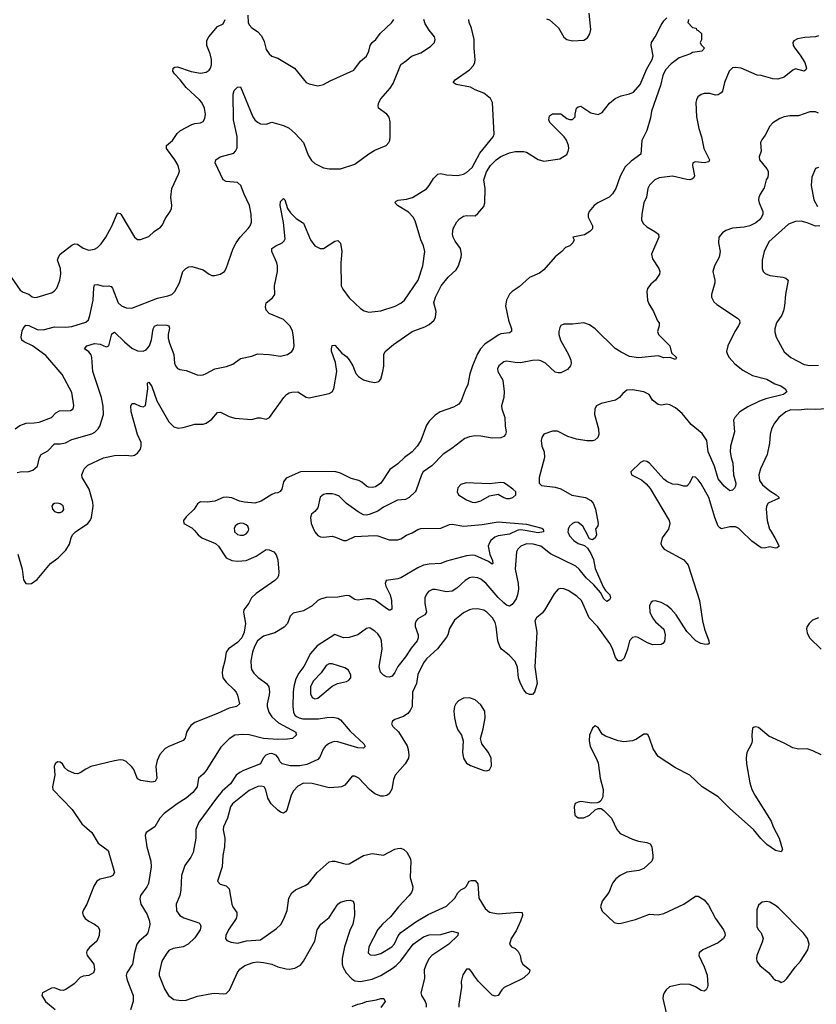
# Model space of a CAD drawing. Header units: inches. Extents: x 2134017 to 2292458, y 756222 to 916513.
# Tile 235 of 256: x 2201327 to 2206895, y 866689 to 873569. Entities that reach past the tile are written whole.
import ezdxf

# ---------------------------------------------------------------- set-up
doc = ezdxf.new("R2010")
doc.units = ezdxf.units.IN
doc.header["$MEASUREMENT"] = 0
doc.layers.add('C2806', color=7, linetype='Continuous')
doc.layers.add('C2807', color=7, linetype='Continuous')

msp = doc.modelspace()

# ---------------------------------------------------------------- linework, layer by layer
at = {"layer": 'C2806', "color": 5}
for points, elevation in [([(2201313.8, 869833.8), (2201344.9, 869730), (2201354.4, 869654.4), (2201370, 869630.8), (2201390, 869627.3), (2201410, 869630.5), (2201450, 869658.4), (2201542, 869770), (2201595.6, 869810), (2201650, 869863.8), (2201674.6, 869905.4), (2201686, 869950), (2201695.8, 869970), (2201716, 869990), (2201730.4, 870000)], 220), ([(2202547.8, 870000), (2202575, 869970), (2202599.2, 869950), (2202694.9, 869910), (2202715.9, 869890), (2202768.9, 869810), (2202810, 869791.2), (2202850, 869784.7), (2202910, 869791.1), (2202978.6, 869821.4), (2203050, 869867), (2203070, 869865.3), (2203104, 869850), (2203119.6, 869830), (2203130, 869796), (2203137.4, 869710), (2203134.7, 869685.3), (2203129.3, 869670), (2203110, 869651.4), (2202979.7, 869560.3), (2202948, 869530), (2202927.6, 869492.4), (2202894, 869446), (2202891.3, 869428.7), (2202905.4, 869350), (2202894.6, 869290), (2202879.6, 869250), (2202850, 869216.6), (2202785.8, 869174.2), (2202770.7, 869150), (2202761.2, 869090), (2202743.8, 869030), (2202742.2, 869002.2), (2202747, 868970), (2202770, 868940.2), (2202823.7, 868890), (2202838.7, 868870), (2202848.7, 868850), (2202863.8, 868790), (2202841, 868770), (2202790, 868758.8), (2202710, 868720.3), (2202550, 868658), (2202523.2, 868636.8), (2202505.7, 868614.3), (2202493.7, 868590), (2202483.1, 868550), (2202470, 868532), (2202370, 868491.3), (2202343.7, 868476.3), (2202305.8, 868434.2), (2202286.5, 868393.5), (2202278, 868350), (2202286.4, 868270), (2202273, 868247), (2202250, 868242.4), (2202174, 868254), (2202150, 868265.2), (2202123.9, 868330), (2202110, 868349.7), (2202070, 868385.7), (2202050, 868394.5), (2202030, 868396.8), (2201988.4, 868391.6), (2201824.7, 868350), (2201790, 868333.6), (2201750, 868306.3), (2201730, 868300.5), (2201710, 868303), (2201664.2, 868324.2), (2201642.7, 868342.7), (2201625.2, 868370), (2201610, 868380.9), (2201590, 868382.7), (2201574.8, 868370), (2201568, 868350), (2201572.7, 868290), (2201554.9, 868210), (2201559.3, 868190), (2201692.7, 868050), (2201760.5, 867950), (2201830, 867890.6), (2201875.8, 867815.8), (2201944.6, 867764.6), (2201990.4, 867610), (2201977.3, 867590), (2201959.7, 867580.3), (2201890, 867563.1), (2201867, 867550), (2201844.7, 867515.3), (2201796.3, 867390), (2201772.7, 867350), (2201766.5, 867330), (2201770.3, 867310), (2201785.3, 867290), (2201810.2, 867270.2), (2201850.4, 867250), (2201874.4, 867230), (2201884.4, 867210), (2201881.1, 867170), (2201865.3, 867130), (2201813.6, 867086.4), (2201796.1, 867063.9), (2201794.4, 867050), (2201799.5, 867030), (2201845.7, 866970), (2201850.3, 866930), (2201842.4, 866910), (2201810.2, 866889.8), (2201770, 866885.1), (2201750, 866876.3), (2201706.7, 866833.3), (2201650, 866793), (2201630, 866786), (2201610, 866787.6), (2201570, 866803.7), (2201550, 866802), (2201486.8, 866770), (2201481, 866750), (2201506.8, 866710), (2201573.8, 866653.8)], 220), ([(2204803.8, 870000), (2204750, 869974.5), (2204670, 869962.1), (2204646.9, 869953.1), (2204620.7, 869930), (2204607.2, 869910), (2204601.2, 869890), (2204612.8, 869832.8), (2204631.5, 869790), (2204634, 869770), (2204630, 869763.7), (2204603, 869783), (2204510, 869825.4), (2204490, 869828.3), (2204450, 869824), (2204310, 869786.6), (2204270, 869769.8), (2204190, 869765.2), (2204150, 869756.9), (2204110, 869739.9), (2203990, 869669), (2203970, 869662.3), (2203888.4, 869651.6), (2203881.6, 869630), (2203886.5, 869610), (2203916.5, 869550), (2203925.2, 869510), (2203928.7, 869451.3), (2203916.9, 869443.1), (2203910, 869442.6), (2203890, 869454.4), (2203812.3, 869512.3), (2203776.8, 869523.2), (2203750, 869523.2), (2203690, 869512.3), (2203670, 869517.4), (2203630, 869543.1), (2203610, 869546), (2203550, 869534.3), (2203470, 869532.4), (2203430, 869520.9), (2203410.4, 869510), (2203370, 869474.3), (2203310, 869439.6), (2203238.4, 869421.6), (2203218.4, 869401.6), (2203198.4, 869350), (2203175.3, 869324.7), (2203110, 869285.4), (2203030, 869262.9), (2202990, 869229.6), (2202967.2, 869190), (2202952.9, 869150), (2202941.7, 869090), (2202944, 869044), (2202947.9, 869027.9), (2202963.7, 869003.7), (2202994.1, 868974.1), (2203052.7, 868930), (2203068.1, 868908.1), (2203073, 868873), (2203071.2, 868851.2), (2203055.6, 868790), (2203056.3, 868770), (2203067.8, 868730), (2203090, 868697.6), (2203136.7, 868656.7), (2203257.7, 868590), (2203259.2, 868570), (2203233.6, 868546.4), (2203198.4, 868541.6), (2203130, 868539.7), (2203030, 868547.5), (2202930, 868572.1), (2202885.3, 868574.7), (2202830, 868569.6), (2202790, 868545.1), (2202732.8, 868487.2), (2202630, 868322), (2202610, 868298.3), (2202575.8, 868270), (2202566.5, 868210), (2202537.1, 868170), (2202490, 868129), (2202427.2, 868090), (2202337.5, 868022.5), (2202306.7, 867990), (2202270.6, 867930), (2202210.5, 867889.5), (2202204.9, 867870), (2202215.8, 867790), (2202244, 867690), (2202245.6, 867650), (2202226.5, 867533.5), (2202216, 867510), (2202171.6, 867450), (2202166.5, 867426.5), (2202173.1, 867390), (2202217, 867317), (2202232.9, 867270), (2202235.9, 867244.1), (2202222.3, 867190), (2202207.6, 867170), (2202162, 867130), (2202145.7, 867110), (2202129.3, 867050.7), (2202114.7, 866970), (2202075.8, 866910), (2202071.3, 866890), (2202078.9, 866858.9), (2202120.9, 866750), (2202119.6, 866710), (2202101.1, 866650)], 240), ([(2205159.6, 870000), (2205158.5, 869990), (2205170, 869963.1), (2205199.5, 869930), (2205230, 869910.3), (2205275.1, 869895.1), (2205295.6, 869875.6), (2205319.4, 869839.4), (2205337.6, 869797.6), (2205350, 869734.9), (2205405.8, 869605.8), (2205421.3, 869581.3), (2205452.4, 869550), (2205457.3, 869530), (2205450, 869514.5), (2205430, 869504.7), (2205410, 869523), (2205385.9, 869565.9), (2205340.5, 869620.5), (2205286.1, 869670), (2205238, 869730), (2205213.2, 869750), (2205036.7, 869836.7), (2204968.6, 869890), (2204915.3, 869904.7), (2204870, 869906.1), (2204830.3, 869890), (2204807.6, 869870), (2204799, 869850), (2204790.2, 869730), (2204811.8, 869630), (2204813.2, 869590), (2204807.3, 869550), (2204797.9, 869522.1), (2204770, 869483.5), (2204750, 869472.1), (2204730, 869478.7), (2204710, 869495.4), (2204671.8, 869531.8), (2204586.3, 869630), (2204550, 869659.8), (2204529.9, 869669.9), (2204490, 869673), (2204470, 869668.3), (2204439.6, 869650), (2204382.6, 869597.4), (2204350, 869577.1), (2204310, 869571.6), (2204230, 869588.3), (2204211.8, 869588.2), (2204185.1, 869574.9), (2204170, 869555.1), (2204158.9, 869530), (2204158.5, 869490), (2204169.1, 869430), (2204158.7, 869410), (2204110, 869383.1), (2204098.5, 869370), (2204091.3, 869350), (2204092, 869330), (2204110.9, 869270), (2204112.4, 869250), (2204105.2, 869230), (2204062.8, 869177.2), (2204023.8, 869116.2), (2203970.2, 869050), (2203950, 869007), (2203930, 868982), (2203910, 868974.5), (2203890, 868978), (2203870, 868989.5), (2203848.2, 869010), (2203838.7, 869050), (2203859.8, 869170), (2203855.6, 869230), (2203849.7, 869250), (2203830, 869277.6), (2203810, 869296.9), (2203777, 869317), (2203770, 869319.7), (2203750, 869314.7), (2203690, 869270.8), (2203630, 869251.8), (2203590, 869250.9), (2203530, 869273.3), (2203406.8, 869193.2), (2203358.4, 869141.6), (2203313.5, 869050), (2203277.9, 869002.1), (2203256.9, 868963.1), (2203242.2, 868910), (2203237.3, 868870), (2203235, 868770), (2203239.5, 868730), (2203250.2, 868710), (2203261.3, 868701.3), (2203281.3, 868690), (2203304.7, 868684.7), (2203416.1, 868683.9), (2203473.9, 868693.9), (2203515.8, 868695.8), (2203550, 868689), (2203570, 868677.4), (2203636.9, 868596.9), (2203732.4, 868510), (2203740.7, 868490), (2203730, 868479.3), (2203690, 868482.3), (2203550, 868523.1), (2203530, 868525.3), (2203510, 868521), (2203485.5, 868510), (2203461.3, 868490), (2203448.2, 868471.8), (2203424.3, 868415.7), (2203410, 868399.8), (2203333.9, 868366.1), (2203284.9, 868355.1), (2203216.5, 868356.5), (2203161.6, 868370), (2203145.8, 868385.8), (2203135.6, 868410), (2203118.9, 868430), (2203090, 868442), (2203070, 868440.3), (2203047.6, 868430), (2203029, 868410), (2203010.9, 868369.1), (2202890, 868323.2), (2202864.9, 868310), (2202840.9, 868290), (2202800.8, 868230), (2202742.4, 868177.6), (2202702.3, 868130), (2202579, 867961), (2202558, 867910), (2202557.4, 867850), (2202538.9, 867750), (2202522.8, 867717.2), (2202481, 867659), (2202457.7, 867590), (2202452.7, 867487.3), (2202445.8, 867450), (2202421.1, 867390), (2202423.1, 867343.1), (2202444.9, 867310), (2202473.2, 867293.2), (2202578.5, 867258.5), (2202588.5, 867250), (2202593.3, 867233.3), (2202587.9, 867210), (2202550, 867154), (2202504.9, 867110), (2202470, 867090.9), (2202399.7, 867080.3), (2202370, 867065.6), (2202350, 867040.7), (2202320.3, 866990), (2202301.1, 866910), (2202302, 866890), (2202337.8, 866797.8), (2202366.7, 866750), (2202403.8, 866723.8), (2202455.3, 866715.3), (2202490, 866718), (2202570, 866746.4), (2202670, 866765.4), (2202690, 866768.3), (2202750, 866761.5), (2202770, 866765.7), (2202792.7, 866787.3), (2202849, 866911), (2202864.6, 866935.4), (2202900.3, 866959.7), (2202958.6, 866981.4), (2202990, 866986.7), (2203030, 866982.7), (2203090, 866970.2), (2203130, 866951.5), (2203190, 866938.3), (2203210, 866935.6), (2203250, 866941.7), (2203290, 866962.6), (2203310, 866990.3), (2203389.5, 867130), (2203407, 867210), (2203431.2, 867248.8), (2203490, 867297.1), (2203551, 867389), (2203570, 867403.8), (2203610, 867415.3), (2203637.3, 867417.3), (2203657.3, 867410), (2203665.5, 867390), (2203667.4, 867310), (2203654.4, 867250), (2203633.8, 867206.2), (2203596.8, 867090), (2203580.7, 867010), (2203580.5, 866970), (2203586.8, 866946.8), (2203609.3, 866910), (2203647.7, 866867.7), (2203670, 866853.7), (2203710, 866848.9), (2203790, 866865.1), (2203850, 866891.3), (2203930, 866939), (2203959.1, 866960.9), (2203990, 866993.9), (2204077.3, 867110), (2204150, 867161), (2204190, 867173.8), (2204270, 867177.7), (2204350, 867200.7), (2204392.4, 867190), (2204390.3, 867170), (2204327.2, 867110), (2204207.3, 867030), (2204189.6, 867010.4), (2204170, 866974), (2204154.7, 866930), (2204156.9, 866870), (2204130.3, 866770), (2204135.3, 866750), (2204161.5, 866710), (2204168.8, 866690), (2204167.2, 866670)], 260), ([(2205854.6, 870000), (2205817.3, 869950), (2205807.3, 869910), (2205814.8, 869890), (2205831, 869870), (2205970, 869794.9), (2205998.7, 869758.7), (2206078.9, 869510), (2206098.9, 869370), (2206113.7, 869310), (2206143.8, 869230), (2206146, 869210), (2206135.6, 869204.4), (2206110, 869206.4), (2206088.5, 869211.5), (2206053.5, 869230), (2205990, 869293.6), (2205915.3, 869410), (2205881.1, 869450), (2205850, 869475.1), (2205810, 869497.7), (2205770, 869508.4), (2205753.1, 869506.9), (2205741.6, 869498.4), (2205730, 869473.2), (2205730.2, 869430), (2205749.5, 869389.5), (2205770, 869361.1), (2205828.4, 869310), (2205838.4, 869270), (2205834.4, 869225.6), (2205822.8, 869210), (2205810, 869202.9), (2205750, 869200.5), (2205710, 869216.9), (2205650, 869253.1), (2205630, 869257.2), (2205610, 869252.3), (2205590.2, 869229.8), (2205576.1, 869170), (2205551.7, 869108.3), (2205530, 869089.8), (2205510, 869089.8), (2205492.4, 869112.4), (2205470, 869176.3), (2205450.8, 869210.8), (2205367.5, 869327.5), (2205308, 869390), (2205254.7, 869510), (2205220.7, 869540.7), (2205160.6, 869580.6), (2205130, 869592.9), (2205110, 869594.5), (2205090.2, 869589.8), (2205061.5, 869558.5), (2204996.1, 869443.9), (2204978, 869422), (2204939.1, 869390), (2204928, 869370), (2204940.3, 869290), (2204928.4, 869048.4), (2204942.6, 868930), (2204925.2, 868870), (2204910, 868853.7), (2204890, 868853.6), (2204870, 868864.2), (2204850, 868885.8), (2204826.1, 868930), (2204813.2, 868970), (2204805.6, 869045.6), (2204790, 869083.6), (2204748.5, 869128.5), (2204695.3, 869170), (2204681.8, 869190), (2204668.4, 869230), (2204658, 869330), (2204650, 869356.9), (2204630.7, 869390), (2204592.3, 869430), (2204570, 869443.1), (2204526.8, 869453.2), (2204490, 869450.9), (2204470, 869444.8), (2204430, 869424.4), (2204366.5, 869373.5), (2204330, 869315.1), (2204318.5, 869270), (2204310, 869255.6), (2204246.3, 869173.7), (2204170, 869102.7), (2204150, 869076.3), (2204110, 868994), (2204099.8, 868930), (2204073.2, 868870), (2204069.4, 868770.6), (2204057.2, 868742.8), (2204038.8, 868721.2), (2204010, 868700.3), (2203950, 868680.5), (2203932.1, 868667.9), (2203926.7, 868650), (2203935.8, 868630), (2203973.9, 868593.9), (2204034.8, 868494.8), (2204043, 868470), (2204047.3, 868430), (2204043.5, 868410), (2204021.6, 868370), (2203951, 868290), (2203939.5, 868260.5), (2203927.7, 868192.3), (2203910, 868159.7), (2203892.1, 868147.9), (2203870, 868143.9), (2203850, 868144.3), (2203810, 868159.4), (2203770.9, 868190), (2203698.4, 868270), (2203670, 868284.5), (2203650, 868282.7), (2203598.5, 868221.5), (2203576, 868210), (2203554.2, 868205.8), (2203490, 868203), (2203371.6, 868231.6), (2203310, 868233.5), (2203270, 868214.6), (2203239.7, 868180.3), (2203223.7, 868150), (2203193.6, 868046.4), (2203185.3, 868034.7), (2203170, 868025.6), (2203150, 868031.6), (2203130, 868046), (2203083.9, 868090), (2203061.6, 868130), (2203048.2, 868188.2), (2203034.7, 868210), (2203014, 868214), (2202990.6, 868210.6), (2202930, 868182.3), (2202814.8, 868090), (2202800.7, 868070), (2202778.9, 867990), (2202750.2, 867930), (2202748.3, 867908.3), (2202761, 867850), (2202758.5, 867790), (2202746.7, 867730), (2202741.2, 867650), (2202710.4, 867550), (2202727.3, 867530), (2202770, 867517.4), (2202790, 867496.3), (2202808.4, 867388.4), (2202816, 867370), (2202844.2, 867330), (2202845.2, 867310), (2202839.6, 867290), (2202785.8, 867210), (2202767.6, 867170), (2202766.4, 867150), (2202775.6, 867135.6), (2202804.1, 867124.1), (2202850, 867117.1), (2202912.3, 867132.3), (2203010, 867140.9), (2203122, 867218), (2203152, 867248), (2203172.7, 867287.3), (2203195.2, 867344.8), (2203208.3, 867430), (2203230, 867467.7), (2203254, 867490), (2203321.4, 867518.6), (2203345.4, 867534.6), (2203405.7, 867610), (2203490, 867684.2), (2203510, 867690.3), (2203530, 867690.3), (2203590, 867672.6), (2203610, 867669.1), (2203630, 867671.7), (2203730, 867730.2), (2203790, 867743.1), (2203870, 867732.4), (2203950, 867773.7), (2203970, 867778.7), (2203990, 867779.5), (2204011.5, 867771.5), (2204032.6, 867752.6), (2204055.3, 867710), (2204060.3, 867690), (2204056.3, 867576.3), (2204075.8, 867510), (2204072.4, 867490), (2204064.9, 867470), (2204050.2, 867449.8), (2203973.4, 867370), (2203918.3, 867301.7), (2203861.7, 867250), (2203830, 867211.3), (2203766.5, 867090), (2203762.4, 867050), (2203775.3, 867035.3), (2203810, 867032.7), (2203850, 867044.4), (2203928, 867090), (2203947.2, 867112.8), (2203972.1, 867167.9), (2203989.9, 867190.1), (2204094.9, 867265.1), (2204182.6, 867317.4), (2204310, 867374.9), (2204367.1, 867430), (2204390, 867468), (2204409.4, 867490), (2204437.2, 867502.8), (2204447.6, 867512.4), (2204469.4, 867550), (2204484.7, 867555.3), (2204510, 867554), (2204530, 867530.6), (2204535.2, 867430), (2204579.6, 867359.6), (2204610, 867332.7), (2204670, 867322), (2204814.4, 867334.4), (2204838.8, 867330), (2204841.3, 867310), (2204827.9, 867270), (2204796, 867204), (2204761.6, 867150), (2204750.8, 867110), (2204764.7, 867090), (2204790, 867079.1), (2204810, 867058.8), (2204823.8, 867030), (2204832.7, 866990), (2204843.8, 866970), (2204891.5, 866931.5), (2204888, 866910), (2204850, 866875.1), (2204830, 866862.9), (2204713.2, 866806.8), (2204696, 866790), (2204671.3, 866750), (2204650, 866746), (2204630, 866752.7), (2204533.3, 866850), (2204505.2, 866885.2), (2204490, 866912.7), (2204470, 866934), (2204450, 866934), (2204424.1, 866895.9), (2204413, 866850), (2204415.3, 866810), (2204395.2, 866690), (2204396.1, 866670)], 280), ([(2202827.9, 870000), (2202829.1, 869990), (2202850, 869972.6), (2202870, 869966.7), (2202890, 869967.5), (2202910, 869977), (2202922, 869990), (2202925.1, 870000)], 240), ([(2203385.7, 870000), (2203390, 869990.4), (2203410, 869965.5), (2203430, 869955.5), (2203450, 869953), (2203510, 869960.2), (2203534.2, 869954.2), (2203590, 869929.5), (2203610.4, 869929.6), (2203670, 869957.3), (2203810, 869964.7), (2203830, 869962), (2203910, 869933.8), (2203970, 869934.8), (2203990, 869941.5), (2204030, 869968.2), (2204070, 869983.8), (2204097.3, 870000)], 240), ([(2204987.1, 870000), (2204987.3, 869990), (2204950, 869982.9), (2204860.6, 870000)], 240), ([(2205353, 870000), (2205358, 869970), (2205350, 869949.3), (2205330, 869936), (2205310, 869942), (2205279, 870000)], 260), ([(2206573.6, 870000), (2206605.1, 869950), (2206636, 869890), (2206620.6, 869879.4), (2206610, 869877.6), (2206570, 869886.6), (2206530, 869876.4), (2206510, 869879.1), (2206445, 869925), (2206366.7, 870000)], 280), ([(2206910, 869389.6), (2206867.4, 869372.6), (2206844, 869350), (2206830.7, 869330), (2206826.2, 869313.8), (2206830, 869284.7), (2206848, 869250), (2206928.5, 869170)], 320), ([(2206930, 868432), (2206870, 868460.7), (2206830, 868473.6), (2206770, 868471.3), (2206730, 868480.5), (2206670, 868514.3), (2206562, 868562), (2206490, 868622.7), (2206470, 868629.2), (2206455.3, 868624.7), (2206450, 868618), (2206443.1, 868570), (2206446.4, 868530), (2206441.6, 868510), (2206410.4, 868450), (2206404.4, 868410), (2206407.1, 868370), (2206430, 868236), (2206444.3, 868190), (2206464.1, 868150), (2206580.5, 867970), (2206594, 867930), (2206636.3, 867850), (2206659.1, 867770), (2206650, 867754), (2206610, 867763.5), (2206550, 867805.4), (2206507.5, 867847.5), (2206454.8, 867910), (2206290, 868057.5), (2206210, 868139.8), (2206097.7, 868210), (2206010, 868291.3), (2205910, 868342.9), (2205790, 868421.6), (2205753.6, 868473.6), (2205729.7, 868549.7), (2205719.3, 868570), (2205710, 868578), (2205690, 868577), (2205638.2, 868541.8), (2205610.3, 868529.7), (2205550, 868523), (2205510, 868531.1), (2205422, 868562), (2205398, 868578), (2205370, 868624), (2205350, 868636), (2205330, 868619), (2205308.5, 868570), (2205307, 868530), (2205314.9, 868490), (2205357, 868410), (2205370, 868376), (2205384.7, 868270), (2205404.9, 868190), (2205401.6, 868138.4), (2205388.1, 868111.9), (2205378, 868102), (2205363.5, 868096.5), (2205325.2, 868094.8), (2205250, 868105.6), (2205230, 868102.9), (2205210, 868092.3), (2205201.6, 868070), (2205206, 868010), (2205230, 867993.4), (2205270, 867992.7), (2205309.3, 868010), (2205350, 868047.3), (2205370, 868058), (2205390, 868058), (2205410, 868044), (2205463.8, 867990), (2205501.7, 867910), (2205523.6, 867883.6), (2205610, 867842.3), (2205651.3, 867830), (2205710, 867821.1), (2205732.7, 867810), (2205744.4, 867790), (2205753, 867730), (2205753, 867710), (2205744.9, 867690), (2205690, 867637.4), (2205655.1, 867624.9), (2205570, 867612), (2205522.8, 867590), (2205492.8, 867567.2), (2205470, 867535.3), (2205444.4, 867470), (2205398.4, 867410), (2205386, 867370), (2205399.2, 867339.2), (2205480.9, 867260.9), (2205510, 867254), (2205530, 867255.8), (2205630, 867281.6), (2205730, 867318.4), (2205790, 867314.9), (2205830, 867323.1), (2205970, 867390.3), (2206050, 867444.9), (2206070, 867446), (2206110, 867420.5), (2206142.5, 867382.5), (2206189.2, 867289.2), (2206246.4, 867210), (2206256.4, 867190), (2206257.1, 867170), (2206245.5, 867150), (2206210, 867119.5), (2206101, 867070), (2206076.3, 867050), (2206073.4, 867030), (2206111.9, 866951.9), (2206132.3, 866892.3), (2206136.4, 866823.6), (2206135.5, 866810), (2206126, 866790), (2206110, 866780.9), (2206090, 866785.1), (2206050.8, 866810.8), (2206010, 866827.7), (2205950, 866831.3), (2205868.7, 866811.3), (2205845.3, 866790), (2205831.8, 866770), (2205823.7, 866750), (2205822.3, 866730), (2205844.9, 866630)], 320), ([(2203650, 866674.3), (2203690, 866690.2), (2203722.3, 866697.7), (2203750, 866710.2), (2203819.7, 866720.3), (2203850.8, 866730.8), (2203872, 866730), (2203881, 866710), (2203850, 866667.3)], 240)]:
    msp.add_lwpolyline(points, dxfattribs=dict(at, elevation=elevation))
for points, elevation in [([(2203510, 869067.7), (2203490, 869067.4), (2203470, 869056.4), (2203433.6, 869006.4), (2203380.2, 868950), (2203359.7, 868910), (2203359.3, 868859.3), (2203370, 868832.4), (2203390, 868823.6), (2203410, 868828.1), (2203510, 868911.6), (2203549, 868931), (2203610, 868944.4), (2203626.7, 868953.3), (2203640.5, 868970), (2203641, 868990), (2203624, 869024), (2203599.8, 869039.8)], 280), ([(2204470, 868829.8), (2204430, 868828.2), (2204394.9, 868810), (2204375.8, 868790), (2204364.9, 868770), (2204361.2, 868738.8), (2204366, 868690), (2204377.8, 868637.8), (2204390, 868607.3), (2204414.9, 868570), (2204426, 868530), (2204422.4, 868450), (2204428.5, 868410), (2204450, 868375.5), (2204478.2, 868358.2), (2204570, 868322.6), (2204590, 868321.3), (2204610, 868328), (2204623.8, 868356.2), (2204621.4, 868410), (2204603.9, 868450), (2204558, 868510), (2204547.7, 868547.7), (2204566, 868614), (2204579.8, 868690), (2204578.2, 868738.2), (2204550, 868783), (2204510, 868817.3)], 320), ([(2206550, 867407), (2206515.9, 867404.1), (2206490, 867381.2), (2206478.7, 867350), (2206480.2, 867230), (2206490, 867210.4), (2206510.3, 867190), (2206522.7, 867150), (2206517.3, 867122.7), (2206480.2, 867030), (2206476, 867010), (2206479.5, 866990), (2206500.2, 866960.2), (2206563, 866910), (2206592.5, 866872.5), (2206610, 866858.8), (2206633.7, 866853.7), (2206650, 866842), (2206670, 866851.3), (2206690, 866870.8), (2206747, 866950), (2206784.5, 866990), (2206835.1, 867070), (2206846, 867110), (2206832.7, 867150), (2206806.2, 867186.2), (2206630, 867364.5), (2206610, 867380.7), (2206570, 867402)], 340)]:
    msp.add_lwpolyline(points, close=True, dxfattribs=dict(at, elevation=elevation))
at = {"layer": 'C2807', "color": 5}
for points, elevation in [([(2202921.7, 873601.7), (2202923.7, 873550), (2202930, 873534), (2202950, 873512.4), (2202990, 873487.6), (2203016.9, 873456.9), (2203036.3, 873416.3), (2203050, 873362), (2203070.2, 873330.2), (2203090, 873314.4), (2203130, 873301.5), (2203248.5, 873230), (2203330, 873130.4), (2203350, 873121.1), (2203410, 873106), (2203450, 873115.5), (2203498, 873142), (2203663.1, 873216.9), (2203710, 873280.5), (2203750, 873315.5), (2203766, 873350), (2203776.9, 873390), (2203789.6, 873410), (2203816.2, 873430), (2203846.8, 873473.2), (2203928.4, 873550), (2203941.4, 873570)], 280), ([(2205010, 873574.9), (2205030, 873567.7), (2205091.9, 873511.9), (2205130, 873447.3), (2205151.3, 873430), (2205190, 873420.5), (2205270, 873426), (2205296.6, 873443.4), (2205311.6, 873470), (2205318.9, 873501.1), (2205306.2, 873613.8)], 240), ([(2201266.8, 871770), (2201330, 871678.9), (2201350, 871664.6), (2201390, 871650.3), (2201413.6, 871633.6), (2201430, 871627.4), (2201450, 871630.2), (2201550, 871661.6), (2201568.2, 871671.8), (2201585.6, 871694.4), (2201608, 871750), (2201615.1, 871790), (2201611.8, 871830), (2201592, 871890), (2201597.3, 871910), (2201610, 871930.2), (2201690, 871992.7), (2201710, 872002.7), (2201730, 872000.2), (2201770, 871972.6), (2201810, 871959.7), (2201850, 871965.4), (2201870, 871976.5), (2201897.1, 872002.9), (2201929.8, 872050), (2201970, 872125.5), (2202010, 872220.5), (2202030, 872215.3), (2202034.6, 872210), (2202130, 872050.8), (2202150, 872034), (2202170, 872034), (2202230, 872054), (2202266, 872090), (2202310, 872120.5), (2202324, 872136), (2202342.4, 872177.6), (2202379.5, 872230), (2202387.3, 872250), (2202389.6, 872270.4), (2202382.6, 872330), (2202389.8, 872390), (2202437.7, 872490), (2202443.1, 872510), (2202434, 872550), (2202411.4, 872590), (2202354, 872670), (2202353.5, 872690), (2202394.2, 872725.8), (2202427, 872773), (2202450, 872794.2), (2202530, 872837.4), (2202550, 872844.9), (2202591.5, 872848.5), (2202610, 872857.3), (2202621.3, 872878.7), (2202626.3, 872910), (2202619.2, 872950), (2202599.7, 872990), (2202584.2, 873010), (2202490, 873094.5), (2202447.9, 873150), (2202408.9, 873190), (2202396.4, 873210), (2202398.4, 873230), (2202410, 873238), (2202430, 873240.2), (2202526.2, 873206.2), (2202590, 873196), (2202630, 873202.2), (2202650, 873216), (2202659.8, 873230), (2202666.5, 873253.5), (2202668.1, 873290), (2202658.5, 873330), (2202633.8, 873390), (2202635.8, 873424.2), (2202649.7, 873450), (2202710, 873520.5), (2202750, 873540.7), (2202763, 873570)], 280), ([(2201294, 870710), (2201327.2, 870732.8), (2201371, 870749), (2201428.5, 870751.5), (2201462.3, 870757.7), (2201549.7, 870790.3), (2201578.7, 870821.3), (2201604.2, 870835.8), (2201681.4, 870838.6), (2201701.1, 870850), (2201706.1, 870873.9), (2201690, 870963.7), (2201623.1, 871090), (2201510, 871222.2), (2201416.1, 871290), (2201357.5, 871317.5), (2201342.1, 871330), (2201336.4, 871350), (2201344.7, 871395.3), (2201350, 871412.3), (2201370, 871434.3), (2201390, 871433.4), (2201450, 871405.1), (2201490, 871402.5), (2201570, 871422.6), (2201650, 871421.2), (2201690, 871425.7), (2201790, 871456), (2201807, 871473), (2201817.3, 871502.7), (2201839.2, 871610), (2201843.9, 871696.1), (2201850, 871716.3), (2201870, 871718.7), (2201910, 871706.9), (2201950, 871710.3), (2201965.2, 871705.2), (2201974.3, 871694.3), (2202015.8, 871590), (2202038, 871570), (2202070, 871556), (2202110, 871554.6), (2202290, 871623.9), (2202361.4, 871638.6), (2202390.8, 871649.2), (2202411.5, 871670), (2202444.7, 871730), (2202466.6, 871810), (2202488.3, 871831.7), (2202510, 871842.4), (2202530, 871844.9), (2202610, 871822), (2202650, 871790.6), (2202670, 871782.4), (2202690, 871781.3), (2202728.7, 871790), (2202757.2, 871810), (2202770, 871831.3), (2202819.2, 871970), (2202839.8, 872010), (2202868.7, 872050), (2202923.9, 872110), (2202938.5, 872130), (2202946.5, 872153.5), (2202945.3, 872210), (2202933.3, 872270), (2202895.1, 872350), (2202871.6, 872411.6), (2202850, 872431.1), (2202770, 872439.7), (2202749.8, 872449.8), (2202692.3, 872570), (2202697.2, 872590), (2202729, 872610), (2202822.5, 872637.5), (2202836, 872650), (2202846.5, 872673.5), (2202847.9, 872752.1), (2202821.7, 872870), (2202818.9, 873050), (2202824.8, 873075.2), (2202850, 873098), (2202870, 873100.7), (2202957.4, 872890), (2202970, 872870.4), (2202990, 872852.7), (2203010, 872842.4), (2203050, 872839.1), (2203090, 872852.7), (2203171.3, 872830), (2203210, 872810.4), (2203253, 872773), (2203310.3, 872710), (2203342.6, 872622.6), (2203366, 872586), (2203390, 872564.9), (2203450, 872534.9), (2203490, 872526), (2203570, 872526), (2203670, 872558.7), (2203767, 872633), (2203810, 872658), (2203889.2, 872690), (2203906.6, 872710), (2203914.5, 872725.5), (2203916.9, 872750), (2203915.2, 872855.2), (2203910, 872888.7), (2203892, 872910), (2203835.1, 872950), (2203831.8, 872970), (2203837.6, 872990), (2203850, 873015.5), (2203915.6, 873090), (2203937.5, 873122.5), (2203990, 873255.5), (2204030, 873283), (2204064.6, 873315.4), (2204130, 873337.4), (2204197.2, 873382.8), (2204225.1, 873410), (2204231.5, 873430), (2204226.6, 873450), (2204190, 873495.1), (2204160.9, 873540.9), (2204150.8, 873570)], 260), ([(2201310, 870404.6), (2201330.3, 870410.3), (2201390, 870412.7), (2201418, 870422), (2201450.9, 870449.1), (2201465.4, 870510), (2201476.9, 870530), (2201522.6, 870557.4), (2201570, 870606.3), (2201610, 870604.8), (2201647.1, 870612.9), (2201690, 870635.9), (2201830, 870675.9), (2201851.8, 870688.2), (2201874.8, 870710), (2201885.8, 870730), (2201912, 870810), (2201910.8, 870869.2), (2201897.7, 870930), (2201836.8, 871110), (2201832, 871210), (2201827.3, 871227.3), (2201810, 871247.6), (2201779.3, 871270), (2201796, 871290), (2201850, 871307.4), (2201890, 871302.3), (2201930, 871283.8), (2201948.7, 871290), (2201970, 871373.4), (2201990, 871386.4), (2202058.3, 871318.3), (2202110, 871274.4), (2202150, 871255.5), (2202190, 871252.6), (2202210, 871262.3), (2202233.8, 871290), (2202247.2, 871332.8), (2202259.5, 871410), (2202270, 871428.9), (2202290, 871436), (2202354.2, 871434.2), (2202369.1, 871429.1), (2202373.9, 871413.9), (2202364.6, 871370), (2202364.9, 871344.9), (2202373.5, 871310), (2202404.9, 871230), (2202408.9, 871170), (2202414.9, 871150), (2202430, 871133), (2202445.3, 871125.3), (2202490, 871117), (2202568.2, 871088.2), (2202590, 871086.5), (2202610, 871087.9), (2202630, 871096.1), (2202691.2, 871128.8), (2202772.9, 871147.1), (2202816.9, 871163.1), (2202870, 871202.8), (2202950, 871219.3), (2202990, 871234.4), (2203070, 871230.3), (2203150, 871219.1), (2203199.3, 871230), (2203228.7, 871251.3), (2203239.7, 871270), (2203244.4, 871290), (2203240.9, 871350), (2203234.1, 871394.1), (2203214.7, 871430), (2203170, 871475.1), (2203070, 871516), (2203050, 871539), (2203043.9, 871563.9), (2203049.6, 871590), (2203094, 871626), (2203109.6, 871650), (2203108.3, 871710), (2203128.6, 871810), (2203128.6, 871850), (2203123.9, 871870), (2203089.4, 871950), (2203089.3, 871970), (2203117, 871990), (2203160.9, 872010), (2203176.2, 872023.8), (2203182.4, 872037.6), (2203171.5, 872151.5), (2203147.3, 872270), (2203150, 872298), (2203170, 872320.7), (2203179.1, 872310), (2203199.5, 872250), (2203219.4, 872219.4), (2203259.9, 872179.9), (2203310, 872147.7), (2203359.6, 872030), (2203390, 871988.7), (2203426, 871970), (2203450, 871970.4), (2203530, 872021.6), (2203550, 872027.3), (2203568.5, 872008.5), (2203579.5, 871950), (2203570.3, 871869.7), (2203574.9, 871710), (2203586.1, 871686.1), (2203630, 871626.4), (2203710, 871550.4), (2203734.8, 871534.8), (2203766.5, 871526.5), (2203850, 871534.9), (2203952.3, 871567.7), (2203990, 871587.7), (2204016, 871610), (2204112.4, 871750), (2204144.8, 871850), (2204157.7, 871950), (2204149.8, 871989.8), (2204129.8, 872030), (2204090, 872162.7), (2204076.4, 872190), (2204045.5, 872225.5), (2203966.6, 872270), (2203949, 872291), (2203958, 872302), (2203972, 872308), (2204030, 872315.6), (2204072, 872328), (2204170, 872386.4), (2204189.6, 872410), (2204219.5, 872460.5), (2204250, 872490.5), (2204270, 872494), (2204310, 872485.5), (2204390, 872481.5), (2204430, 872490.3), (2204450, 872500.9), (2204490, 872537.3), (2204543.9, 872636.1), (2204635.4, 872750), (2204643.5, 872770), (2204631.2, 872990), (2204617.8, 873017.8), (2204570, 873055.6), (2204510, 873078.7), (2204477.4, 873097.4), (2204377.4, 873117.4), (2204356, 873130), (2204369.6, 873150), (2204470, 873218), (2204497.7, 873250), (2204508.4, 873270), (2204511, 873290), (2204503.1, 873370), (2204503.5, 873430), (2204484.7, 873510), (2204467.6, 873550), (2204465.6, 873570)], 240), ([(2201730.4, 870000), (2201802.4, 870050), (2201820.3, 870070), (2201829, 870090), (2201841.4, 870170), (2201838, 870198), (2201811.3, 870290), (2201764.5, 870370), (2201762, 870390), (2201777.6, 870430), (2201803.3, 870456.7), (2201911.8, 870508.2), (2201990, 870525.2), (2202067.5, 870527.5), (2202110, 870522.7), (2202130, 870526.9), (2202150, 870540.2), (2202170, 870568.5), (2202175.7, 870590), (2202175.6, 870615.6), (2202151.1, 870670), (2202106.8, 870830), (2202104.2, 870870), (2202112.7, 870887.3), (2202130, 870888), (2202169, 870869), (2202190, 870864.9), (2202206, 870874), (2202222.3, 870990), (2202219.3, 871030), (2202225.1, 871034.9), (2202230, 871036.4), (2202250, 871007.3), (2202286.2, 870906.2), (2202370, 870759.3), (2202405.1, 870725.1), (2202434.9, 870714.9), (2202470, 870719), (2202550, 870742.6), (2202610, 870743.6), (2202630, 870748.9), (2202670, 870777), (2202710, 870824.4), (2202730, 870827), (2202790, 870796.5), (2202830, 870784.2), (2202950, 870776.4), (2202990, 870788.4), (2203010, 870788.4), (2203050, 870777.6), (2203073, 870790), (2203174, 870930), (2203192.3, 870950), (2203210, 870961.3), (2203230, 870966.7), (2203270, 870968.2), (2203330, 870930.6), (2203350, 870926.7), (2203490, 870956.5), (2203510.7, 870969.3), (2203521.7, 870990), (2203542.7, 871110), (2203534.3, 871174.3), (2203507.3, 871252.7), (2203505.1, 871270), (2203510, 871292), (2203530, 871294.8), (2203579, 871239), (2203610, 871215.6), (2203630, 871193.1), (2203656.1, 871150), (2203677.3, 871097.3), (2203695.3, 871075.3), (2203730, 871053.7), (2203770, 871041.5), (2203810, 871034), (2203837.7, 871042.3), (2203850, 871058), (2203865.6, 871110), (2203871.2, 871148.8), (2203871, 871229), (2203880.5, 871250), (2203940.4, 871299.6), (2204070, 871389.4), (2204158, 871422), (2204190, 871439.7), (2204223.1, 871470), (2204233.5, 871490), (2204236.8, 871530), (2204222.3, 871590), (2204233.5, 871630), (2204272.6, 871710), (2204321.3, 871770), (2204377.8, 871822.2), (2204393.5, 871850), (2204412.4, 871910), (2204415.1, 871930), (2204408.4, 871970), (2204370, 872021.3), (2204355.8, 872050), (2204352, 872070), (2204357.7, 872110), (2204382.9, 872157.1), (2204401.4, 872178.6), (2204430, 872195.3), (2204450, 872200.3), (2204510, 872198.4), (2204530, 872215.5), (2204570, 872264.9), (2204576.8, 872290), (2204581.4, 872390), (2204571.2, 872450), (2204590, 872506.3), (2204618, 872550), (2204656.8, 872590), (2204690, 872613.5), (2204750, 872639.4), (2204790, 872647.8), (2204849.4, 872649.4), (2204870, 872643.8), (2204950, 872591.3), (2204990, 872580.2), (2205102, 872598), (2205150, 872627.7), (2205161.6, 872650), (2205164.2, 872670), (2205162.4, 872690), (2205148.3, 872728.3), (2205131.4, 872751.4), (2205032.3, 872850), (2205025.1, 872870), (2205030, 872898), (2205050, 872911), (2205110, 872912), (2205150, 872878), (2205170, 872871.3), (2205190, 872872), (2205208.7, 872891.3), (2205208.7, 872908.7), (2205219, 872950), (2205230, 872961), (2205250, 872964), (2205318.7, 872918.7), (2205370, 872907.7), (2205398.3, 872921.7), (2205450, 872985.5), (2205490, 873019.3), (2205530, 873037.6), (2205590, 873050.3), (2205617.2, 873062.8), (2205662.9, 873117.1), (2205710, 873225.5), (2205748.7, 873290), (2205755.6, 873315.6), (2205740.5, 873390), (2205742.9, 873410), (2205769.7, 873450.3), (2205809.7, 873530), (2205830, 873562), (2205850, 873583)], 220), ([(2206001, 873570), (2205998, 873550), (2206030, 873514), (2206054, 873510), (2206058, 873498), (2206070, 873494), (2206091.6, 873471.6), (2206092, 873428), (2206082, 873410), (2206090, 873394), (2206114, 873370), (2206094, 873350), (2206030, 873339.3), (2206016, 873330), (2205937.4, 873302.6), (2205879.6, 873260.4), (2205840.7, 873219.3), (2205821.4, 873178.6), (2205805.7, 873110), (2205743.1, 872930), (2205735.5, 872884.5), (2205710, 872795.3), (2205675.1, 872724.9), (2205668, 872630), (2205599.8, 872580.2), (2205559.8, 872540.2), (2205523.8, 872476.2), (2205494.2, 872390), (2205470, 872352.4), (2205447, 872330), (2205367, 872290), (2205341.7, 872270), (2205306.7, 872230), (2205299.5, 872210), (2205300.4, 872190), (2205330.4, 872130), (2205330, 872108), (2205310.9, 872089.1), (2205274.8, 872065.2), (2205194, 872050), (2205202, 872030), (2205192, 872010), (2205172, 871990), (2205142, 871978), (2205117.3, 871950), (2205070, 871912), (2204990, 871820.5), (2204961.1, 871798.9), (2204890, 871766.9), (2204816.9, 871703.1), (2204769.2, 871670.8), (2204749.6, 871650.4), (2204728.9, 871610), (2204722.8, 871570), (2204744.5, 871470), (2204765.5, 871410), (2204764.4, 871390), (2204750, 871380.4), (2204690, 871373.8), (2204670, 871364.3), (2204578.1, 871301.9), (2204547.5, 871270), (2204526.3, 871233.7), (2204490.9, 871150), (2204473.7, 871093.7), (2204459.5, 871020.5), (2204439.5, 870980.5), (2204413.2, 870906.8), (2204396.5, 870883.5), (2204359.1, 870860.9), (2204266.7, 870830), (2204230, 870806), (2204190, 870764.4), (2204170, 870735.1), (2204131.3, 870630), (2204106, 870590), (2204069.2, 870550), (2204015.5, 870510), (2203970, 870464.8), (2203914.4, 870425.6), (2203850.1, 870329.9), (2203814.3, 870305.7), (2203790, 870301.3), (2203764, 870304), (2203750, 870309.8), (2203718.3, 870338.3), (2203698, 870350), (2203644, 870364), (2203570, 870400.3), (2203530, 870413.4), (2203289.4, 870410.6), (2203190, 870364.7), (2203170, 870339.5), (2203158, 870290), (2203146.8, 870273.2), (2203130, 870263), (2203110, 870260.5), (2203090, 870251.3), (2203015.2, 870204.8), (2202970, 870191.6), (2202897.4, 870197.4), (2202864.2, 870204.2), (2202810, 870227.8), (2202772.7, 870232.7), (2202750, 870229.8), (2202690, 870203.9), (2202637.7, 870197.7), (2202590, 870199.5), (2202570, 870186), (2202546, 870150), (2202490, 870096.2), (2202470.6, 870070), (2202474.8, 870050), (2202530, 870019.6), (2202547.8, 870000)], 220), ([(2206910, 873455.6), (2206890, 873449.8), (2206815.2, 873444.8), (2206764.2, 873435.8), (2206738.5, 873421.5), (2206730.7, 873410), (2206733, 873390), (2206743.8, 873370), (2206782.3, 873322.3), (2206814.7, 873270), (2206826, 873230), (2206820.6, 873219.4), (2206810, 873209.8), (2206750, 873225.4), (2206730, 873216.3), (2206670, 873168.4), (2206625.5, 873154.5), (2206590, 873156.8), (2206510, 873179.1), (2206482.5, 873182.5), (2206369.7, 873229.7), (2206330, 873235.6), (2206310, 873233.3), (2206284.9, 873210), (2206252.7, 873130), (2206239.1, 873070), (2206230, 873057.2), (2206210, 873043.7), (2206190, 873042), (2206150, 873054), (2206110, 873053.6), (2206090, 873046.6), (2206067.3, 873030), (2206056.3, 873010), (2206053.4, 872990), (2206057.1, 872890), (2206073.7, 872810), (2206093.4, 872750), (2206107.7, 872670), (2206148.2, 872590), (2206144, 872576), (2206110, 872569.8), (2206050, 872576.3), (2206031, 872570), (2206028.4, 872550), (2206042.5, 872477.5), (2206037.6, 872462.4), (2206025.8, 872454.2), (2206010.3, 872449.7), (2205990, 872451.8), (2205890, 872476.1), (2205796.5, 872463.5), (2205765.3, 872450), (2205730, 872413.3), (2205718.3, 872390), (2205707.2, 872330), (2205690, 872288.7), (2205676.5, 872210), (2205673.7, 872170), (2205684.4, 872144.4), (2205710, 872121.6), (2205766, 872090), (2205791, 872070), (2205794.8, 872050), (2205742.4, 871930), (2205750, 871898.8), (2205793.7, 871830), (2205800.3, 871810), (2205798.7, 871790), (2205770.3, 871750), (2205738.5, 871721.5), (2205715.8, 871690), (2205710.3, 871669.7), (2205715.3, 871610), (2205724.2, 871584.2), (2205757.6, 871530), (2205784.4, 871464.4), (2205797.3, 871450), (2205797.3, 871430), (2205783.8, 871390), (2205792.2, 871370), (2205870.4, 871290), (2205881.7, 871241.7), (2205917.3, 871210), (2205910, 871195.3), (2205870, 871209.3), (2205830, 871207.6), (2205790, 871219.7), (2205652.7, 871207.3), (2205590, 871215.1), (2205530, 871245.6), (2205490, 871272), (2205350, 871408.2), (2205310, 871437.4), (2205270, 871451.6), (2205190, 871442), (2205130, 871441.6), (2205110, 871432), (2205101.2, 871418.8), (2205094.9, 871390), (2205096, 871370), (2205107.6, 871330), (2205163.6, 871230), (2205179.5, 871190), (2205181.3, 871170), (2205176.4, 871150), (2205155.9, 871124.1), (2205110, 871102.9), (2205090, 871100.9), (2205070, 871106.6), (2205002, 871170), (2204970, 871185.4), (2204950, 871189.7), (2204910, 871188.2), (2204827.5, 871172.5), (2204790, 871173.7), (2204730, 871184.2), (2204710, 871179.6), (2204676.4, 871150), (2204667.2, 871130), (2204668.8, 871110), (2204704.9, 871050), (2204713, 870970), (2204710.4, 870930), (2204694.9, 870870), (2204697.1, 870850), (2204718.7, 870790), (2204720.2, 870730), (2204726.7, 870690), (2204721.7, 870670), (2204710, 870656.3), (2204690, 870648.4), (2204630, 870645.7), (2204550, 870658.7), (2204510, 870660.4), (2204470, 870655.1), (2204437.4, 870642.6), (2204347.9, 870572.1), (2204287.1, 870532.9), (2204207.6, 870452.4), (2204147.7, 870410), (2204134.7, 870390), (2204097.6, 870282.4), (2204090, 870269.5), (2204049.2, 870230.8), (2204023.6, 870216.4), (2203968.2, 870211.8), (2203870, 870163.5), (2203830, 870135.6), (2203770, 870111.7), (2203750, 870107.3), (2203730, 870109.8), (2203693, 870130), (2203610, 870189.8), (2203559.5, 870239.5), (2203532.5, 870252.5), (2203510, 870257.2), (2203470, 870256.2), (2203449.5, 870250.5), (2203427.9, 870232.1), (2203410, 870158.4), (2203390, 870133), (2203366.6, 870113.4), (2203358.5, 870090), (2203363.2, 870050), (2203385.7, 870000)], 240), ([(2206910, 872916.3), (2206890, 872924.7), (2206870, 872926.3), (2206850, 872924.7), (2206770, 872898.5), (2206710, 872896.8), (2206670.2, 872889.8), (2206640.7, 872879.3), (2206590.3, 872849.7), (2206570, 872825.2), (2206538, 872762), (2206513, 872730), (2206504.9, 872710), (2206510.4, 872650), (2206496.3, 872610), (2206498, 872590), (2206550, 872526.8), (2206558.4, 872510), (2206559.5, 872490), (2206556.4, 872470), (2206545.5, 872450), (2206530, 872395.3), (2206502, 872350), (2206493.2, 872326.8), (2206490.6, 872310), (2206495.5, 872290), (2206521.6, 872230), (2206521.3, 872210), (2206512, 872190), (2206497.6, 872170), (2206472.2, 872150), (2206430, 872128.9), (2206390, 872119.3), (2206310, 872112.7), (2206263.2, 872096.8), (2206238.9, 872081.1), (2206213, 872050), (2206212, 872010), (2206222.6, 871950), (2206215.8, 871910), (2206182.4, 871850), (2206172.4, 871810), (2206185.3, 871750), (2206184.9, 871730), (2206162, 871650), (2206162.8, 871630), (2206178, 871598), (2206199, 871579), (2206344, 871484), (2206358, 871470), (2206360.4, 871450), (2206352, 871430), (2206324.4, 871390), (2206276.3, 871290), (2206268, 871250), (2206273.4, 871230), (2206284.9, 871210), (2206325.5, 871165.5), (2206380.5, 871120.5), (2206450, 871083.2), (2206550, 871056.5), (2206604.9, 871024.9), (2206646.8, 871010), (2206677.1, 870990), (2206688, 870970), (2206666, 870950), (2206541, 870919), (2206497.2, 870902.8), (2206416.7, 870863.3), (2206361.3, 870830), (2206324.7, 870790), (2206316.9, 870770), (2206324, 870690), (2206295.6, 870590), (2206293.4, 870550), (2206299.3, 870510), (2206312.2, 870470), (2206316.5, 870390), (2206331.5, 870330), (2206330.2, 870309.8), (2206323.1, 870296.9), (2206310, 870281.2), (2206290, 870278), (2206250, 870309.7), (2206210, 870360.4), (2206183.6, 870450), (2206139.6, 870550), (2206128.7, 870630), (2206098.1, 870678.1), (2206020.9, 870740.9), (2205958.2, 870818.2), (2205910, 870858.2), (2205870, 870878.9), (2205850, 870882.4), (2205810, 870876.9), (2205790, 870879.7), (2205750, 870909.7), (2205727.3, 870950), (2205690, 870969.7), (2205610, 870983.6), (2205570, 870979.5), (2205541.7, 870958.3), (2205518.8, 870930), (2205490.4, 870909.6), (2205390, 870888), (2205359.3, 870870), (2205347, 870850), (2205344, 870810), (2205372.4, 870710), (2205374.3, 870670), (2205368.2, 870650), (2205347.6, 870632.4), (2205330, 870627.3), (2205290, 870626.2), (2205217.8, 870637.8), (2205157.7, 870657.7), (2205085.4, 870694.6), (2205050, 870694), (2204990, 870672.7), (2204976.3, 870650), (2204970.6, 870630), (2204977.1, 870590), (2204992.2, 870550), (2204996, 870510), (2204957, 870370), (2204957.3, 870330), (2204974.9, 870314.9), (2205070, 870303.7), (2205110, 870292), (2205186.9, 870246.9), (2205281.6, 870230), (2205319, 870210), (2205336.1, 870190), (2205351.7, 870150), (2205370.6, 870049.4), (2205367.3, 870032.7), (2205351.3, 870010), (2205353, 870000)], 260), ([(2206910, 872537.6), (2206890.3, 872529.7), (2206864.6, 872470), (2206858.3, 872410), (2206877.3, 872310), (2206904.2, 872264.2)], 280), ([(2206920.7, 872130), (2206890, 872126.4), (2206830, 872150.8), (2206790, 872161.1), (2206750, 872159), (2206700.1, 872139.9), (2206562.2, 872017.8), (2206530.2, 871950), (2206516.9, 871890), (2206515.3, 871830), (2206524.4, 871810), (2206536.5, 871796.5), (2206570, 871781.5), (2206661, 871770), (2206682.5, 871762.5), (2206699.3, 871750), (2206679.6, 871650), (2206673, 871570), (2206665.5, 871534.5), (2206654.7, 871505.3), (2206616, 871450), (2206605.2, 871410), (2206605.5, 871385.5), (2206615.3, 871350), (2206669.1, 871249.1), (2206716.3, 871210), (2206810, 871159.6), (2206850, 871152.9), (2206910, 871155.2)], 280), ([(2206968.7, 870851.3), (2206890, 870845.3), (2206830, 870848.8), (2206770, 870839.9), (2206716.4, 870843.6), (2206682.6, 870830), (2206633.7, 870790), (2206602, 870750), (2206580.9, 870710), (2206571.5, 870670), (2206568.1, 870610), (2206551.4, 870530), (2206503.9, 870430), (2206493, 870390), (2206497.2, 870350), (2206518.9, 870318.9), (2206570, 870276.5), (2206614.9, 870250), (2206635.2, 870230), (2206630, 870223.5), (2206558, 870190), (2206546.8, 870170), (2206544.2, 870150), (2206552.2, 870070), (2206567.3, 870010), (2206573.6, 870000)], 280), ([(2206366.7, 870000), (2206353.1, 870013.1), (2206330, 870024.7), (2206290, 870026.1), (2206231.1, 870011.1), (2206219.4, 870019.4), (2206209.8, 870030), (2206186.4, 870090), (2206143.9, 870230), (2206090, 870326), (2206070, 870355.1), (2206050, 870373.2), (2206030, 870374), (2206007.7, 870330), (2205990, 870309.3), (2205970, 870309.4), (2205930, 870320.7), (2205890, 870322.9), (2205850, 870341.6), (2205830, 870359.6), (2205730, 870469.6), (2205710, 870482.9), (2205690, 870486.6), (2205665.5, 870474.5), (2205598, 870410), (2205602, 870390), (2205673.3, 870353.3), (2205706.1, 870326.1), (2205734.1, 870294.1), (2205866, 870070), (2205870.5, 870049.5), (2205862, 870010), (2205854.6, 870000)], 280), ([(2202925.1, 870000), (2202928.2, 870010), (2202920.5, 870030), (2202910, 870040.5), (2202890, 870049.7), (2202870, 870050.7), (2202850, 870043.9), (2202833.1, 870030), (2202826.2, 870013.8), (2202827.9, 870000)], 240), ([(2204097.3, 870000), (2204110, 870007.6), (2204130, 870013.2), (2204270, 870016.5), (2204330, 870041.2), (2204350, 870044.5), (2204430.1, 870030.1), (2204558.6, 870041.4), (2204670, 870060.6), (2204870, 870044.9), (2204975.8, 870015.8), (2204986.8, 870010), (2204987.1, 870000)], 240), ([(2205279, 870000), (2205263, 870030), (2205230, 870056.9), (2205210, 870057.3), (2205190, 870049.7), (2205170, 870029.5), (2205160.8, 870010), (2205159.6, 870000)], 260), ([(2204860.6, 870000), (2204830, 870005.9), (2204810, 870003), (2204803.8, 870000)], 240)]:
    msp.add_lwpolyline(points, dxfattribs=dict(at, elevation=elevation))
for points, elevation in [([(2204690, 870336), (2204610, 870326), (2204447.3, 870332.7), (2204410, 870320.7), (2204390, 870297.2), (2204384.4, 870270), (2204393.4, 870250), (2204450, 870214), (2204490, 870198.7), (2204510, 870195.8), (2204550, 870208.5), (2204610, 870242), (2204670, 870254.8), (2204711, 870230), (2204730, 870223.1), (2204750, 870223.1), (2204773.2, 870230), (2204794, 870250), (2204794, 870270), (2204774, 870290), (2204730, 870321.2), (2204710, 870332.3)], 260), ([(2201590, 870191.1), (2201570.5, 870189.5), (2201558.5, 870181.5), (2201550.8, 870169.2), (2201555.5, 870150), (2201570, 870133.4), (2201590, 870125.3), (2201610, 870126), (2201626.3, 870133.7), (2201634.1, 870145.9), (2201630, 870173.3), (2201610, 870186)], 240)]:
    msp.add_lwpolyline(points, close=True, dxfattribs=dict(at, elevation=elevation))

doc.saveas('drawing.dxf')
